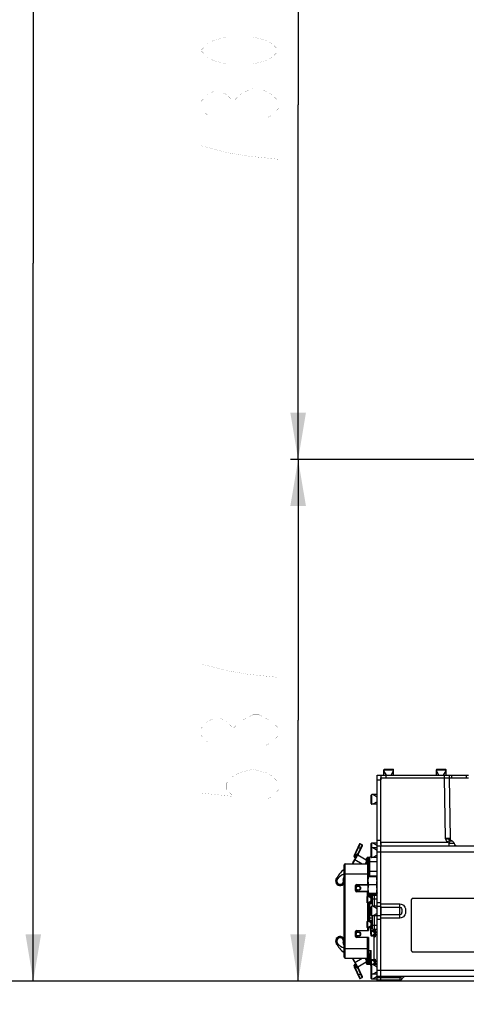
# Model space of a CAD drawing. Header units: millimetres. Extents: x 0 to 9512, y 0 to 6728.
# Tile 83 of 119: x 4183 to 4643, y 4024 to 5037. Entities that reach past the tile are written whole.
import ezdxf

# ---------------------------------------------------------------- set-up
doc = ezdxf.new("R2010")
doc.units = ezdxf.units.MM
doc.header["$LTSCALE"] = 523.16
doc.layers.get('0').update_dxf_attribs({"linetype": 'CONTINUOUS'})
for name, color, linetype in [('304103000046DXF_CONTINUOUS_LINE', 7, 'CONTINUOUS'), ('304105000031DXF_CONTINUOUS_LINE', 7, 'CONTINUOUS'), ('304105000042DXF_CONTINUOUS_LINE', 7, 'CONTINUOUS'), ('304105000066DXF_CONTINUOUS_LINE', 7, 'CONTINUOUS'), ('304105000209DXF_CONTINUOUS_LINE', 7, 'CONTINUOUS'), ('304105000241DXF_CONTINUOUS_LINE', 7, 'CONTINUOUS'), ('304105000338DXF_CONTINUOUS_LINE', 7, 'CONTINUOUS'), ('304106000002DXF_CONTINUOUS_LINE', 7, 'CONTINUOUS'), ('304106000067DXF_CONTINUOUS_LINE', 7, 'CONTINUOUS'), ('304110000234DXF_CONTINUOUS_LINE', 7, 'CONTINUOUS'), ('304112000090DXF_CONTINUOUS_LINE', 7, 'CONTINUOUS'), ('304204000093DXF_CONTINUOUS_LINE', 7, 'CONTINUOUS'), ('501023000017DXF_CONTINUOUS_LINE', 7, 'CONTINUOUS'), ('501023000027DXF_CONTINUOUS_LINE', 7, 'CONTINUOUS'), ('501023000069DXF_CONTINUOUS_LINE', 7, 'CONTINUOUS'), ('501023000072DXF_CONTINUOUS_LINE', 7, 'CONTINUOUS'), ('501023000093DXF_CONTINUOUS_LINE', 7, 'CONTINUOUS'), ('627001000012DXF_CONTINUOUS_LINE', 7, 'CONTINUOUS'), ('627001000038DXF_CONTINUOUS_LINE', 7, 'CONTINUOUS'), ('运动范围_DXF_DIMENSION', 7, 'CONTINUOUS')]:
    doc.layers.add(name, color=color, linetype=linetype)
doc.styles.get("Standard").update_dxf_attribs({"font": 'txt', "width": 0.7})
doc.dimstyles.new('DIMSTYLE_11', dxfattribs={"dimtxt": 80, "dimasz": 48, "dimexe": 1, "dimexo": 0, "dimgap": 2.5, "dimtad": 0, "dimtih": 1, "dimtoh": 1, "dimdec": 1, "dimdsep": 46, "dimtxsty": 'Standard', "dimblk": '_FILLED', "dimblk1": '_FILLED', "dimblk2": '_FILLED', "dimcen": 0.09, "dimclrt": 5, "dimazin": 2, "dimtp": 1.2, "dimtm": 1.2, "dimtfac": 1, "dimtdec": 1, "dimtofl": 0, "dimtmove": 0, "dimatfit": 3, "dimldrblk": '_FILLED', "dimfxl": 0, "dimtolj": 1, "dimarcsym": 0})
doc.dimstyles.new('DIMSTYLE_4', dxfattribs={"dimtxt": 80, "dimasz": 48, "dimexe": 1, "dimexo": 0, "dimgap": 2.5, "dimtad": 1, "dimdsep": 46, "dimtxsty": 'Standard', "dimblk": '_FILLED', "dimblk1": '_FILLED', "dimblk2": '_FILLED', "dimcen": 0.09, "dimclrt": 5, "dimazin": 2, "dimtp": 0.8, "dimtm": 0.8, "dimtfac": 1, "dimtofl": 0, "dimtmove": 0, "dimatfit": 3, "dimldrblk": '_FILLED', "dimfxl": 0, "dimtolj": 1, "dimarcsym": 0})
doc.dimstyles.new('DIMSTYLE_5', dxfattribs={"dimtxt": 80, "dimasz": 48, "dimexe": 1, "dimexo": 0, "dimgap": 2.5, "dimtad": 1, "dimdec": 1, "dimdsep": 46, "dimtxsty": 'Standard', "dimblk": '_FILLED', "dimblk1": '_FILLED', "dimblk2": '_FILLED', "dimcen": 0.09, "dimclrt": 5, "dimazin": 2, "dimtp": 1.2, "dimtm": 1.2, "dimtfac": 1, "dimtdec": 1, "dimtofl": 0, "dimtmove": 0, "dimatfit": 3, "dimldrblk": '_FILLED', "dimfxl": 0, "dimtolj": 1, "dimarcsym": 0})
doc.dimstyles.new('DIMSTYLE_8', dxfattribs={"dimtxt": 80, "dimasz": 48, "dimexe": 1, "dimexo": 0, "dimgap": 2.5, "dimtad": 0, "dimtih": 1, "dimtoh": 1, "dimdec": 1, "dimdsep": 46, "dimtxsty": 'Standard', "dimblk": '_FILLED', "dimblk1": '_FILLED', "dimblk2": '_FILLED', "dimcen": 0.09, "dimclrt": 5, "dimazin": 2, "dimtp": 0.5, "dimtm": 0.5, "dimtfac": 1, "dimtdec": 1, "dimtofl": 0, "dimtmove": 0, "dimatfit": 3, "dimldrblk": '_FILLED', "dimfxl": 0, "dimtolj": 1, "dimarcsym": 0})
doc.dimstyles.new('DIMSTYLE_9', dxfattribs={"dimtxt": 80, "dimasz": 48, "dimexe": 1, "dimexo": 0, "dimgap": 2.5, "dimtad": 0, "dimtih": 1, "dimtoh": 1, "dimdsep": 46, "dimtxsty": 'Standard', "dimblk": '_FILLED', "dimblk1": '_FILLED', "dimblk2": '_FILLED', "dimcen": 0.09, "dimclrt": 5, "dimazin": 2, "dimtp": 0.1, "dimtm": 0.1, "dimtfac": 1, "dimtofl": 0, "dimtmove": 0, "dimatfit": 3, "dimldrblk": '_FILLED', "dimfxl": 0, "dimtolj": 1, "dimarcsym": 0})

# ---------------------------------------------------------------- blocks, each defined once
blk = doc.blocks.new('_FILLED')
at = {"color": 0, "linetype": 'ByBlock'}
blk.add_solid([(0, 0), (-1, 0.167), (-1, -0.167)], dxfattribs=at)
blk = doc.blocks.new('*D4')
at = {"layer": '运动范围_DXF_DIMENSION', "color": 2, "linetype": 'Continuous', "transparency": 16777216}
for p, q in [((4949.5, 5314.6), (4461.9, 5314.6)), ((4469.9, 5314.6), (4469.9, 4949.6)), ((4469.9, 4584.6), (4469.9, 4949.6)), ((4890.8, 4584.6), (4461.9, 4584.6))]:
    blk.add_line(p, q, dxfattribs=at)
at = {"layer": '运动范围_DXF_DIMENSION', "color": 2, "linetype": 'Continuous', "transparency": 16777216, "xscale": 48, "yscale": 48, "zscale": 48}
for p, rotation in [((4469.9, 5314.6), 90), ((4469.9, 4584.6), 270)]:
    blk.add_blockref('_FILLED', p, dxfattribs=dict(at, rotation=rotation))
blk = doc.blocks.new('*D5')
at = {"layer": '运动范围_DXF_DIMENSION', "color": 2, "linetype": 'Continuous', "transparency": 16777216}
for p, q in [((4890.8, 4584.6), (4461.9, 4584.6)), ((4469.9, 4584.6), (4469.9, 4316.1)), ((4469.9, 4047.6), (4469.9, 4316.1)), ((4832.7, 4047.6), (4461.9, 4047.6))]:
    blk.add_line(p, q, dxfattribs=at)
at = {"layer": '运动范围_DXF_DIMENSION', "color": 2, "linetype": 'Continuous', "transparency": 16777216, "xscale": 48, "yscale": 48, "zscale": 48}
for p, rotation in [((4469.9, 4584.6), 90), ((4469.9, 4047.6), 270)]:
    blk.add_blockref('_FILLED', p, dxfattribs=dict(at, rotation=rotation))
blk = doc.blocks.new('*D8')
at = {"layer": '运动范围_DXF_DIMENSION', "color": 2, "linetype": 'Continuous', "transparency": 16777216}
for p, q in [((5174.9, 5526.1), (4189.4, 5526.1)), ((4197.4, 5526.1), (4197.4, 4786.8)), ((4197.4, 4047.6), (4197.4, 4786.8)), ((4832.7, 4047.6), (4189.4, 4047.6))]:
    blk.add_line(p, q, dxfattribs=at)
at = {"layer": '运动范围_DXF_DIMENSION', "color": 2, "linetype": 'Continuous', "transparency": 16777216, "xscale": 48, "yscale": 48, "zscale": 48}
for p, rotation in [((4197.4, 5526.1), 90), ((4197.4, 4047.6), 270)]:
    blk.add_blockref('_FILLED', p, dxfattribs=dict(at, rotation=rotation))
blk = doc.blocks.new('*D18')
at = {"layer": '运动范围_DXF_DIMENSION', "color": 2, "linetype": 'Continuous', "transparency": 16777216}
blk.add_line((3169.7, 4584.6), (3169.7, 2760.9), dxfattribs=at)
blk = doc.blocks.new('*D26')
at = {"layer": '运动范围_DXF_DIMENSION', "color": 2, "linetype": 'Continuous', "transparency": 16777216}
blk.add_line((3355.8, 3788.4), (2986.9, 3788.4), dxfattribs=at)
blk = doc.blocks.new('*D27')
at = {"layer": '运动范围_DXF_DIMENSION', "color": 2, "linetype": 'Continuous', "transparency": 16777216}
blk.add_line((4832.7, 4047.6), (2986.9, 4047.6), dxfattribs=at)

msp = doc.modelspace()

# ---------------------------------------------------------------- linework, layer by layer
at = {"color": 2, "linetype": 'Continuous'}
for centre, radius, start, end in [((5022.138, 4584.615), 1852.433, 310, 200), ((4336.162, 4334.941), 1122.433, 36.137256, 209.137256)]:
    msp.add_arc(centre, radius, start, end, dxfattribs=at)
at = {"layer": '304103000046DXF_CONTINUOUS_LINE', "color": 7, "linetype": 'Continuous'}
for p, q in [((4555.138, 4188.091), (4555.138, 4256.615)), ((4555.138, 4256.615), (4625.138, 4256.615)), ((4625.138, 4256.615), (4626.221, 4194.563)), ((4630.379, 4189.257), (4630.326, 4189.402)), ((4630.357, 4189.312), (4630.332, 4189.385)), ((4630.43, 4189.115), (4630.423, 4189.131)), ((4555.138, 4048.615), (4555.138, 4186.615)), ((4555.138, 4186.615), (4696.672, 4186.615)), ((4555.138, 4052.615), (4663.138, 4052.615)), ((4574.638, 4048.615), (4555.138, 4048.615))]:
    msp.add_line(p, q, dxfattribs=at)
at = {"layer": '304103000046DXF_CONTINUOUS_LINE', "color": 9, "linetype": 'Continuous'}
for p, q in [((4620.138, 4256.615), (4621.221, 4194.563)), ((4555.138, 4190.545), (4623.318, 4190.545)), ((4625.138, 4186.615), (4625.138, 4189.702)), ((4555.138, 4180.72), (4702.411, 4180.719)), ((4555.138, 4127.036), (4574.638, 4127.036)), ((4574.638, 4112.305), (4574.638, 4127.036)), ((4555.138, 4123.711), (4574.638, 4123.711)), ((4574.638, 4115.675), (4555.138, 4115.675)), ((4574.638, 4112.305), (4555.138, 4112.305)), ((4555.138, 4058.72), (4663.138, 4058.719)), ((4574.638, 4050.797), (4555.138, 4050.797)), ((4574.638, 4052.615), (4574.638, 4048.615))]:
    msp.add_line(p, q, dxfattribs=at)
at = {"layer": '304103000046DXF_CONTINUOUS_LINE', "color": 7, "linetype": 'Continuous'}
msp.add_lwpolyline([(4576.848, 4049.949), (4577.044, 4050.288), (4577.543, 4050.948), (4578.126, 4051.504), (4578.759, 4051.94), (4579.405, 4052.256)], dxfattribs=at)
for centre, radius, start, end in [((4629.22, 4194.615), 3, 181, 247.356775), ((4626.525, 4188.155), 4, 17.912075, 67.357287), ((4634.138, 4190.615), 4, 197.912025, 270), ((4574.638, 4051.115), 2.5, 270, 332.187581)]:
    msp.add_arc(centre, radius, start, end, dxfattribs=at)
at = {"layer": '304103000046DXF_CONTINUOUS_LINE', "color": 9, "linetype": 'Continuous'}
for points, knots in [([(4621.221, 4194.563), (4621.859, 4194.556), (4622.997, 4194.581), (4624.68, 4194.451), (4625.426, 4194.698), (4626.226, 4194.436), (4626.221, 4194.563)], [0, 0, 0, 0, 0.38272708, 0.70715012, 0.92387836, 1, 1, 1, 1]), ([(4621.222, 4194.563), (4621.702, 4194.454), (4623.409, 4194.069), (4625.13, 4193.528), (4626.191, 4192.841)], [0, 0, 0, 0, 0.28046995, 1, 1, 1, 1]), ([(4626.191, 4192.841), (4626.035, 4192.722), (4625.069, 4191.967), (4624.117, 4191.195), (4623.318, 4190.545)], [0, 0, 0, 0, 0.16041746, 1, 1, 1, 1]), ([(4627.244, 4192.118), (4626.894, 4191.989), (4626.204, 4191.069), (4625.539, 4190.274), (4625.138, 4189.702)], [0, 0, 0, 0, 0.34827023, 1, 1, 1, 1]), ([(4625.138, 4189.702), (4625.796, 4189.65), (4626.961, 4189.601), (4628.762, 4189.37), (4629.434, 4189.585), (4630.386, 4189.264), (4630.332, 4189.385)], [0, 0, 0, 0, 0.38093752, 0.70583215, 0.92354787, 1, 1, 1, 1]), ([(4627.244, 4192.118), (4627.368, 4192.045), (4627.501, 4191.969), (4628.202, 4191.789), (4628.067, 4191.846)], [0, 0, 0, 0, 0.49571983, 1, 1, 1, 1]), ([(4574.638, 4127.036), (4576.32, 4127.034), (4579.767, 4124.943), (4580.881, 4119.671), (4579.767, 4114.4), (4576.32, 4112.305), (4574.638, 4112.305)], [0, 0, 0, 0, 0.24740531, 0.49998494, 0.7525519, 1, 1, 1, 1]), ([(4574.638, 4123.711), (4575.401, 4123.71), (4576.456, 4122.241), (4576.607, 4120.34), (4576.57, 4118.497), (4576.3, 4116.718), (4575.236, 4115.675), (4574.638, 4115.675)], [0, 0, 0, 0, 0.24002827, 0.43008463, 0.62225482, 0.81177731, 1, 1, 1, 1]), ([(4576.849, 4049.949), (4576.931, 4050.09), (4575.914, 4050.747), (4575.292, 4050.797), (4574.638, 4050.797)], [0, 0, 0, 0, 0.19876318, 1, 1, 1, 1])]:
    msp.add_open_spline(points, degree=3, knots=knots, dxfattribs=at)
for points in [[(4621.221, 4194.563), (4621.758, 4193.151), (4622.364, 4191.717), (4623.318, 4190.545)], [(4623.318, 4190.545), (4623.888, 4190.196), (4624.503, 4189.913), (4625.138, 4189.702)], [(4626.191, 4192.841), (4626.546, 4192.612), (4626.863, 4192.314), (4627.252, 4192.15)]]:
    msp.add_open_spline(points, degree=3, dxfattribs=at)
at = {"layer": '304105000031DXF_CONTINUOUS_LINE', "color": 7, "linetype": 'Continuous'}
for p, q in [((4546.538, 4135.293), (4545.038, 4135.293)), ((4545.038, 4127.393), (4545.038, 4135.293)), ((4546.538, 4127.393), (4545.038, 4127.393)), ((4546.538, 4109.837), (4545.038, 4109.837)), ((4545.038, 4101.937), (4545.038, 4109.837)), ((4546.538, 4101.937), (4545.038, 4101.937))]:
    msp.add_line(p, q, dxfattribs=at)
at = {"layer": '304105000042DXF_CONTINUOUS_LINE', "color": 7, "linetype": 'Continuous'}
for p, q in [((4546.538, 4136.115), (4548.538, 4136.115)), ((4546.538, 4124.615), (4546.538, 4136.115)), ((4548.538, 4124.615), (4548.538, 4136.115)), ((4546.538, 4101.115), (4546.538, 4114.615)), ((4548.538, 4101.115), (4548.538, 4114.615)), ((4546.538, 4101.115), (4548.538, 4101.115))]:
    msp.add_line(p, q, dxfattribs=at)
at = {"layer": '304105000042DXF_CONTINUOUS_LINE', "color": 9, "linetype": 'Continuous'}
for p, q in [((4546.538, 4132.115), (4548.538, 4132.115)), ((4546.538, 4105.115), (4548.538, 4105.115))]:
    msp.add_line(p, q, dxfattribs=at)
at = {"layer": '304105000066DXF_CONTINUOUS_LINE', "color": 7, "linetype": 'Continuous'}
msp.add_line((4549.638, 4098.115), (4549.638, 4101.115), dxfattribs=at)
at = {"layer": '304105000209DXF_CONTINUOUS_LINE', "color": 7, "linetype": 'Continuous'}
for p, q in [((4548.138, 4100.115), (4549.138, 4100.115)), ((4548.138, 4100.115), (4548.138, 4093.115)), ((4549.138, 4100.115), (4549.138, 4093.115)), ((4548.138, 4093.115), (4549.138, 4093.115)), ((4548.138, 4070.115), (4549.138, 4070.115)), ((4548.138, 4070.115), (4548.138, 4064.615)), ((4549.138, 4070.115), (4549.138, 4064.615))]:
    msp.add_line(p, q, dxfattribs=at)
at = {"layer": '304105000241DXF_CONTINUOUS_LINE', "color": 7, "linetype": 'Continuous'}
for p, q in [((4555.138, 4259.615), (4645.138, 4259.615)), ((4625.138, 4259.615), (4625.138, 4256.615)), ((4560.138, 4256.615), (4645.138, 4256.615))]:
    msp.add_line(p, q, dxfattribs=at)
at = {"layer": '304105000241DXF_CONTINUOUS_LINE', "color": 9, "linetype": 'Continuous'}
for p, q in [((4560.138, 4259.615), (4560.138, 4256.615)), ((4620.138, 4259.615), (4620.138, 4256.615)), ((4627.638, 4259.615), (4627.638, 4256.615)), ((4642.638, 4259.615), (4642.638, 4256.615))]:
    msp.add_line(p, q, dxfattribs=at)
at = {"layer": '304105000338DXF_CONTINUOUS_LINE', "color": 7, "linetype": 'Continuous'}
for p, q in [((4551.138, 4048.616), (4551.138, 4259.615)), ((4551.138, 4259.615), (4555.138, 4259.615)), ((4555.138, 4259.615), (4555.138, 4257.115)), ((4555.138, 4255.909), (4555.138, 4254.615)), ((4555.138, 4189.615), (4555.138, 4186.615)), ((4551.138, 4186.615), (4555.138, 4186.615)), ((4555.138, 4124.244), (4555.138, 4114.987)), ((4551.138, 4052.615), (4555.138, 4052.615)), ((4555.138, 4048.615), (4551.138, 4048.615)), ((4555.138, 4048.617), (4555.138, 4052.401))]:
    msp.add_line(p, q, dxfattribs=at)
at = {"layer": '304105000338DXF_CONTINUOUS_LINE', "color": 9, "linetype": 'Continuous'}
for p, q in [((4551.138, 4254.615), (4555.138, 4254.615)), ((4551.138, 4192.615), (4555.138, 4192.615)), ((4551.138, 4180.615), (4555.138, 4180.615)), ((4555.138, 4128.101), (4551.138, 4128.101)), ((4555.138, 4124.244), (4551.138, 4124.244)), ((4551.138, 4114.987), (4555.138, 4114.987)), ((4551.138, 4111.13), (4555.138, 4111.13)), ((4551.138, 4058.615), (4555.138, 4058.615)), ((4555.138, 4050.797), (4551.138, 4050.797))]:
    msp.add_line(p, q, dxfattribs=at)
at = {"layer": '304106000002DXF_CONTINUOUS_LINE', "color": 7, "linetype": 'Continuous'}
for p, q in [((4517.138, 4072.115), (4517.138, 4167.115)), ((4518.138, 4168.115), (4540.597, 4168.115)), ((4542.138, 4167.115), (4542.138, 4155.115)), ((4530.138, 4146.765), (4541.938, 4146.765)), ((4529.138, 4140.765), (4529.138, 4145.765)), ((4541.938, 4139.765), (4530.138, 4139.765)), ((4542.138, 4138.115), (4542.138, 4134.843)), ((4542.138, 4127.843), (4542.138, 4109.387)), ((4529.138, 4093.465), (4529.138, 4098.465)), ((4530.138, 4099.465), (4541.938, 4099.465)), ((4542.138, 4102.387), (4542.138, 4099.665)), ((4541.938, 4092.465), (4530.138, 4092.465)), ((4542.138, 4092.265), (4542.138, 4072.115)), ((4518.138, 4071.115), (4540.597, 4071.115)), ((4543.638, 4073.115), (4543.638, 4072.115))]:
    msp.add_line(p, q, dxfattribs=at)
at = {"layer": '304106000002DXF_CONTINUOUS_LINE', "color": 9, "linetype": 'Continuous'}
for p, q in [((4518.138, 4071.115), (4518.138, 4168.115)), ((4541.138, 4167.615), (4541.138, 4146.765)), ((4542.638, 4167.615), (4542.638, 4166.115)), ((4517.138, 4158.115), (4542.138, 4158.115)), ((4530.138, 4146.965), (4541.938, 4146.965)), ((4530.138, 4146.965), (4530.138, 4146.765)), ((4528.938, 4145.765), (4529.138, 4145.765)), ((4528.938, 4140.765), (4528.938, 4145.765)), ((4528.938, 4140.765), (4529.138, 4140.765)), ((4530.138, 4139.565), (4530.138, 4139.765)), ((4541.938, 4139.565), (4530.138, 4139.565)), ((4541.138, 4134.704), (4541.138, 4139.765)), ((4541.138, 4127.983), (4541.138, 4109.248)), ((4528.938, 4098.465), (4529.138, 4098.465)), ((4528.938, 4093.465), (4528.938, 4098.465)), ((4530.138, 4099.665), (4542.138, 4099.665)), ((4530.138, 4099.665), (4530.138, 4099.465)), ((4541.138, 4102.527), (4541.138, 4099.465)), ((4528.938, 4093.465), (4529.138, 4093.465)), ((4530.138, 4092.265), (4530.138, 4092.465)), ((4542.138, 4092.265), (4530.138, 4092.265)), ((4541.138, 4071.615), (4541.138, 4092.465)), ((4517.138, 4081.115), (4542.138, 4081.115)), ((4542.638, 4073.115), (4542.638, 4071.615))]:
    msp.add_line(p, q, dxfattribs=at)
at = {"layer": '304106000002DXF_CONTINUOUS_LINE', "color": 7, "linetype": 'Continuous'}
for centre, radius, start, end in [((4518.138, 4167.115), 1, 90, 180), ((4541.138, 4167.115), 1, 0, 30.331727), ((4542.638, 4167.115), 1, 0, 30.331727), ((4530.138, 4145.765), 1, 90, 180), ((4530.138, 4140.765), 1, 180, 270), ((4530.138, 4098.465), 1, 90, 180), ((4541.938, 4099.665), 0.2, 270, 360), ((4530.138, 4093.465), 1, 180, 270), ((4541.938, 4092.265), 0.2, 0, 90), ((4518.138, 4072.115), 1, 180, 270), ((4541.138, 4072.115), 1, 329.668273, 360), ((4542.638, 4072.115), 1, 329.668273, 360)]:
    msp.add_arc(centre, radius, start, end, dxfattribs=at)
at = {"layer": '304106000002DXF_CONTINUOUS_LINE', "color": 9, "linetype": 'Continuous'}
for centre, start, end in [((4530.138, 4145.765), 90, 180), ((4530.138, 4140.765), 180, 270), ((4530.138, 4098.465), 90, 180), ((4530.138, 4093.465), 180, 270)]:
    msp.add_arc(centre, 1.2, start, end, dxfattribs=at)
at = {"layer": '304106000067DXF_CONTINUOUS_LINE', "color": 7, "linetype": 'Continuous'}
for p, q in [((4548.538, 4136.115), (4551.138, 4136.115)), ((4548.538, 4124.615), (4548.538, 4136.115)), ((4548.538, 4101.115), (4548.538, 4114.615)), ((4548.538, 4101.115), (4551.138, 4101.115))]:
    msp.add_line(p, q, dxfattribs=at)
at = {"layer": '304106000067DXF_CONTINUOUS_LINE', "color": 9, "linetype": 'Continuous'}
for p, q in [((4548.538, 4132.115), (4551.138, 4132.115)), ((4548.538, 4105.115), (4551.138, 4105.115))]:
    msp.add_line(p, q, dxfattribs=at)
at = {"layer": '304110000234DXF_CONTINUOUS_LINE', "color": 7, "linetype": 'Continuous'}
for p, q in [((4540.028, 4171.715), (4540.334, 4171.715)), ((4540.334, 4170.515), (4540.028, 4170.515)), ((4540.314, 4173.515), (4540.334, 4173.515)), ((4540.334, 4168.715), (4540.314, 4168.715)), ((4542.538, 4174.615), (4541.609, 4174.615)), ((4542.538, 4167.615), (4541.609, 4167.615)), ((4544.638, 4175.43), (4544.638, 4175.515)), ((4542.138, 4166.115), (4543.638, 4166.115)), ((4548.138, 4155.115), (4548.138, 4155.8)), ((4548.138, 4070.115), (4548.138, 4093.115)), ((4544.638, 4063.715), (4544.638, 4075.651)), ((4540.028, 4068.715), (4540.334, 4068.715)), ((4540.334, 4067.515), (4540.028, 4067.515)), ((4540.314, 4070.515), (4540.334, 4070.515)), ((4540.334, 4065.715), (4540.314, 4065.715)), ((4542.538, 4071.615), (4541.609, 4071.615)), ((4542.138, 4073.115), (4544.138, 4073.115)), ((4544.638, 4071.615), (4543.838, 4071.615)), ((4543.838, 4064.616), (4543.838, 4071.615)), ((4542.538, 4064.615), (4541.609, 4064.615)), ((4544.638, 4064.615), (4543.838, 4064.615))]:
    msp.add_line(p, q, dxfattribs=at)
at = {"layer": '304110000234DXF_CONTINUOUS_LINE', "color": 9, "linetype": 'Continuous'}
for p, q in [((4540.363, 4173.392), (4540.363, 4173.687)), ((4540.363, 4168.838), (4540.363, 4173.392)), ((4540.363, 4168.544), (4540.363, 4168.838)), ((4541.609, 4167.615), (4541.609, 4174.615)), ((4542.538, 4167.615), (4542.538, 4174.615)), ((4543.638, 4160.115), (4542.138, 4160.115)), ((4542.138, 4079.115), (4545.138, 4079.115)), ((4544.138, 4073.115), (4544.138, 4075.918)), ((4545.138, 4069.065), (4545.138, 4079.115)), ((4540.363, 4070.392), (4540.363, 4070.687)), ((4540.363, 4065.838), (4540.363, 4070.392)), ((4540.363, 4065.544), (4540.363, 4065.838)), ((4541.609, 4064.615), (4541.609, 4071.615)), ((4542.538, 4064.615), (4542.538, 4071.615)), ((4544.638, 4067.215), (4545.138, 4067.215)), ((4545.138, 4064.015), (4545.138, 4064.165))]:
    msp.add_line(p, q, dxfattribs=at)
at = {"layer": '304110000234DXF_CONTINUOUS_LINE', "color": 7, "linetype": 'Continuous'}
for centre, radius in [((4531.638, 4143.265), 2.5), ((4531.638, 4143.265), 2), ((4531.638, 4095.965), 2.5), ((4531.638, 4095.965), 2)]:
    msp.add_circle(centre, radius, dxfattribs=at)
for centre, radius, start, end in [((4548.988, 4171.115), 8.98, 164.49864, 176.168911), ((4548.988, 4171.115), 8.98, 183.831089, 195.50136), ((4548.988, 4171.115), 9, 163.39845, 164.53399), ((4548.988, 4171.115), 8.674, 176.033601, 183.966399), ((4548.988, 4171.115), 9, 195.46601, 196.60155), ((4541.609, 4173.315), 1.3, 138.414587, 163.39845), ((4541.609, 4168.915), 1.3, 196.60155, 220.962487), ((4545.138, 4175.515), 0.5, 90, 180), ((4548.988, 4068.115), 8.98, 164.49864, 176.168911), ((4548.988, 4068.115), 8.98, 183.831089, 195.50136), ((4548.988, 4068.115), 9, 163.39845, 164.53399), ((4548.988, 4068.115), 8.674, 176.033601, 183.966399), ((4548.988, 4068.115), 9, 195.46601, 196.60155), ((4541.609, 4070.315), 1.3, 138.414587, 163.39845), ((4541.609, 4065.915), 1.3, 196.60155, 220.962487), ((4544.138, 4072.615), 0.5, 0, 90), ((4545.138, 4063.715), 0.5, 180, 270)]:
    msp.add_arc(centre, radius, start, end, dxfattribs=at)
at = {"layer": '304110000234DXF_CONTINUOUS_LINE', "color": 9, "linetype": 'Continuous'}
for points, knots in [([(4544.138, 4075.918), (4544.138, 4076.455), (4544.478, 4077.554), (4544.909, 4078.578), (4545.138, 4079.115)], [0, 0, 0, 0, 0.47931155, 1, 1, 1, 1]), ([(4544.638, 4075.651), (4544.638, 4075.687), (4544.547, 4075.883), (4544.301, 4075.918), (4544.138, 4075.918)], [0, 0, 0, 0, 0.18165059, 1, 1, 1, 1]), ([(4544.638, 4075.651), (4544.638, 4076.228), (4544.802, 4077.392), (4545.024, 4078.536), (4545.138, 4079.115)], [0, 0, 0, 0, 0.49431053, 1, 1, 1, 1])]:
    msp.add_open_spline(points, degree=3, knots=knots, dxfattribs=at)
at = {"layer": '304112000090DXF_CONTINUOUS_LINE', "color": 7, "linetype": 'Continuous'}
for p, q in [((4586.138, 4130.615), (4586.138, 4079.615)), ((4659.138, 4132.615), (4588.138, 4132.615)), ((4588.138, 4077.615), (4659.138, 4077.615))]:
    msp.add_line(p, q, dxfattribs=at)
for centre, start, end in [((4588.138, 4130.615), 90, 180), ((4588.138, 4079.615), 180, 270)]:
    msp.add_arc(centre, 2, start, end, dxfattribs=at)
at = {"layer": '304204000093DXF_CONTINUOUS_LINE', "color": 7, "linetype": 'Continuous'}
for p, q in [((4532.916, 4188.694), (4527.404, 4176.874)), ((4531.738, 4177.886), (4536.088, 4187.215)), ((4535.846, 4187.879), (4533.581, 4188.936)), ((4526.103, 4169.198), (4530.567, 4176.931)), ((4540.055, 4172.031), (4531.25, 4177.114)), ((4528.014, 4174.941), (4529.067, 4174.333)), ((4540.149, 4169.528), (4539.334, 4168.115)), ((4526.103, 4070.032), (4530.567, 4062.3)), ((4531.25, 4062.117), (4540.055, 4067.2)), ((4539.334, 4071.115), (4540.149, 4069.703)), ((4527.404, 4062.356), (4532.916, 4050.537)), ((4529.067, 4064.898), (4528.014, 4064.289)), ((4536.088, 4052.016), (4531.738, 4061.344)), ((4533.581, 4050.295), (4535.846, 4051.351))]:
    msp.add_line(p, q, dxfattribs=at)
at = {"layer": '304204000093DXF_CONTINUOUS_LINE', "color": 9, "linetype": 'Continuous'}
for p, q in [((4533.581, 4188.936), (4527.858, 4176.663)), ((4531.309, 4178.149), (4535.846, 4187.879)), ((4526.536, 4168.948), (4531.388, 4177.352)), ((4527.858, 4176.663), (4527.404, 4176.874)), ((4529.701, 4177.431), (4528.201, 4174.833)), ((4529.701, 4177.431), (4530.567, 4176.931)), ((4531.289, 4178.116), (4531.309, 4178.149)), ((4531.309, 4178.149), (4531.762, 4177.938)), ((4531.437, 4185.522), (4534.609, 4184.043)), ((4526.103, 4169.198), (4526.536, 4168.948)), ((4528.264, 4175.374), (4528.014, 4174.941)), ((4528.067, 4172.601), (4535.836, 4168.115)), ((4528.264, 4175.374), (4529.317, 4174.766)), ((4540.042, 4170.342), (4538.757, 4168.115)), ((4540.324, 4170.829), (4540.142, 4170.515)), ((4526.536, 4070.282), (4526.103, 4070.032)), ((4531.388, 4061.879), (4526.536, 4070.282)), ((4528.067, 4066.63), (4535.836, 4071.115)), ((4538.757, 4071.115), (4540.042, 4068.888)), ((4540.142, 4068.715), (4540.324, 4068.401)), ((4527.858, 4062.568), (4527.404, 4062.356)), ((4527.858, 4062.568), (4533.581, 4050.295)), ((4528.264, 4063.856), (4528.014, 4064.289)), ((4529.701, 4061.8), (4528.201, 4064.398)), ((4529.317, 4064.465), (4528.264, 4063.856)), ((4529.701, 4061.8), (4530.567, 4062.3)), ((4531.309, 4061.082), (4531.289, 4061.115)), ((4531.309, 4061.082), (4531.762, 4061.293)), ((4535.846, 4051.351), (4531.309, 4061.082)), ((4531.437, 4053.709), (4534.609, 4055.188))]:
    msp.add_line(p, q, dxfattribs=at)
at = {"layer": '304204000093DXF_CONTINUOUS_LINE', "color": 7, "linetype": 'Continuous'}
for centre, radius, start, end in [((4533.369, 4188.483), 0.5, 65, 155), ((4535.635, 4187.426), 0.5, 335, 65), ((4528.764, 4176.24), 1.5, 155, 240), ((4531, 4176.681), 0.5, 60, 150), ((4532.645, 4177.464), 1, 155, 240), ((4520.906, 4172.198), 6, 317.469063, 330), ((4531.837, 4142.123), 25, 126.105388, 155.543562), ((4522.649, 4142.603), 16, 110.250937, 139.917623), ((4513.085, 4150.651), 4.75, 131.042206, 328.692604), ((4513.085, 4150.651), 4.4, 155.543562, 338.215192), ((4513.085, 4150.651), 3.5, 139.917623, 21.46945), ((4518.204, 4152.664), 2, 122.730207, 201.46945), ((4513.085, 4088.579), 4.75, 30.993913, 228.957794), ((4513.085, 4088.579), 4.4, 21.784808, 204.456438), ((4531.837, 4097.108), 25, 204.456438, 233.894612), ((4513.085, 4088.579), 3.5, 338.53055, 220.082377), ((4522.649, 4096.628), 16, 220.082377, 249.796144), ((4518.204, 4086.566), 2, 158.53055, 237.269793), ((4520.906, 4067.032), 6, 30, 42.75414), ((4528.764, 4062.99), 1.5, 120, 205), ((4531, 4062.55), 0.5, 210, 300), ((4532.645, 4061.767), 1, 120, 205), ((4533.369, 4050.748), 0.5, 205, 295), ((4535.635, 4051.804), 0.5, 295, 25)]:
    msp.add_arc(centre, radius, start, end, dxfattribs=at)
at = {"layer": '304204000093DXF_CONTINUOUS_LINE', "color": 9, "linetype": 'Continuous'}
for centre, radius, start, end in [((4528.764, 4176.24), 1, 155, 240), ((4531, 4176.681), 1.5, 78.121832, 150), ((4532.72, 4178.052), 1.505, 207.723828, 212.735931), ((4520.906, 4172.198), 6.5, 320.995072, 330), ((4520.906, 4067.032), 6.5, 30, 39.004575), ((4528.764, 4062.99), 1, 120, 205), ((4531, 4062.55), 1.5, 210, 281.878168), ((4532.721, 4061.178), 1.507, 147.459128, 152.273847), ((4532.853, 4061.093), 1.663, 142.42735, 147.445323)]:
    msp.add_arc(centre, radius, start, end, dxfattribs=at)
for points, knots in [([(4531.388, 4177.352), (4531.3, 4177.453), (4531.113, 4177.693), (4531.214, 4177.994), (4531.289, 4178.116)], [0, 0, 0, 0, 0.48276408, 1, 1, 1, 1]), ([(4531.289, 4178.116), (4531.391, 4178.068), (4531.535, 4177.987), (4531.698, 4177.927), (4531.737, 4177.889)], [0, 0, 0, 0, 0.67348436, 1, 1, 1, 1]), ([(4531.631, 4177.265), (4531.644, 4177.253), (4531.666, 4177.227), (4531.681, 4177.196), (4531.686, 4177.18)], [0, 0, 0, 0, 0.51311879, 1, 1, 1, 1]), ([(4531.737, 4177.889), (4531.737, 4177.888), (4531.738, 4177.888), (4531.738, 4177.887), (4531.738, 4177.886)], [0, 0, 0, 0, 0.65650394, 1, 1, 1, 1]), ([(4531.289, 4061.115), (4531.214, 4061.237), (4531.113, 4061.537), (4531.3, 4061.778), (4531.388, 4061.879)], [0, 0, 0, 0, 0.51629356, 1, 1, 1, 1]), ([(4531.289, 4061.115), (4531.391, 4061.163), (4531.535, 4061.244), (4531.698, 4061.303), (4531.737, 4061.342)], [0, 0, 0, 0, 0.67348253, 1, 1, 1, 1]), ([(4531.631, 4061.965), (4531.644, 4061.977), (4531.666, 4062.003), (4531.681, 4062.035), (4531.686, 4062.051)], [0, 0, 0, 0, 0.51312285, 1, 1, 1, 1]), ([(4531.737, 4061.342), (4531.737, 4061.342), (4531.738, 4061.343), (4531.738, 4061.344), (4531.738, 4061.344)], [0, 0, 0, 0, 0.65650126, 1, 1, 1, 1])]:
    msp.add_open_spline(points, degree=3, knots=knots, dxfattribs=at)
for points in [[(4531.388, 4177.352), (4531.473, 4177.347), (4531.567, 4177.323), (4531.631, 4177.265)], [(4531.603, 4177.04), (4531.549, 4177.103), (4531.498, 4177.169), (4531.454, 4177.238)], [(4532.145, 4176.598), (4531.943, 4176.714), (4531.755, 4176.864), (4531.603, 4177.04)], [(4531.388, 4061.879), (4531.473, 4061.884), (4531.567, 4061.907), (4531.631, 4061.965)], [(4531.535, 4062.107), (4531.698, 4062.32), (4531.912, 4062.499), (4532.145, 4062.633)]]:
    msp.add_open_spline(points, degree=3, dxfattribs=at)
at = {"layer": '501023000017DXF_CONTINUOUS_LINE', "color": 7, "linetype": 'Continuous'}
msp.add_line((4544.638, 4095.755), (4544.638, 4102.387), dxfattribs=at)
at = {"layer": '501023000017DXF_CONTINUOUS_LINE', "color": 9, "linetype": 'Continuous'}
msp.add_line((4545.138, 4099.065), (4545.138, 4101.937), dxfattribs=at)
at = {"layer": '501023000017DXF_CONTINUOUS_LINE', "color": 7, "linetype": 'Continuous'}
msp.add_arc((4545.138, 4095.755), 0.5, 180, 270, dxfattribs=at)
at = {"layer": '501023000027DXF_CONTINUOUS_LINE', "color": 7, "linetype": 'Continuous'}
for p, q in [((4558.138, 4259.615), (4558.138, 4265.015)), ((4558.738, 4265.615), (4567.538, 4265.615)), ((4568.138, 4259.615), (4568.138, 4265.015)), ((4612.138, 4259.615), (4612.138, 4265.015)), ((4612.738, 4265.615), (4621.538, 4265.615)), ((4622.138, 4259.615), (4622.138, 4265.015)), ((4545.138, 4230.215), (4545.138, 4239.015)), ((4551.138, 4239.615), (4545.738, 4239.615)), ((4551.138, 4229.615), (4545.738, 4229.615)), ((4545.138, 4184.015), (4545.138, 4189.015)), ((4551.138, 4189.615), (4545.738, 4189.615)), ((4545.138, 4175.215), (4545.138, 4184.015)), ((4551.138, 4184.615), (4545.738, 4184.615)), ((4551.138, 4174.615), (4545.738, 4174.615)), ((4545.138, 4115.215), (4545.138, 4124.015)), ((4551.138, 4124.615), (4545.738, 4124.615)), ((4551.138, 4114.615), (4545.738, 4114.615)), ((4545.138, 4055.215), (4545.138, 4064.015)), ((4545.138, 4050.215), (4545.138, 4055.215)), ((4551.138, 4064.615), (4545.738, 4064.615)), ((4551.138, 4054.615), (4545.738, 4054.615)), ((4551.138, 4049.615), (4545.738, 4049.615))]:
    msp.add_line(p, q, dxfattribs=at)
at = {"layer": '501023000027DXF_CONTINUOUS_LINE', "color": 9, "linetype": 'Continuous'}
for p, q in [((4558.138, 4265.015), (4568.138, 4265.015)), ((4612.138, 4265.015), (4622.138, 4265.015)), ((4545.738, 4229.615), (4545.738, 4239.615)), ((4545.738, 4184.615), (4545.738, 4189.615)), ((4545.738, 4174.615), (4545.738, 4184.615)), ((4545.738, 4114.615), (4545.738, 4124.615)), ((4545.738, 4054.615), (4545.738, 4064.615)), ((4545.738, 4049.615), (4545.738, 4054.615))]:
    msp.add_line(p, q, dxfattribs=at)
at = {"layer": '501023000027DXF_CONTINUOUS_LINE', "color": 2, "linetype": 'Continuous'}
for p, q in [((4560.738, 4259.615), (4558.138, 4264.119)), ((4565.538, 4259.615), (4568.138, 4264.119)), ((4614.738, 4259.615), (4612.138, 4264.119)), ((4619.538, 4259.615), (4622.138, 4264.119)), ((4551.138, 4237.015), (4546.634, 4239.615)), ((4551.138, 4232.215), (4546.634, 4229.615)), ((4551.138, 4187.015), (4546.634, 4189.615)), ((4551.138, 4182.015), (4546.634, 4184.615)), ((4551.138, 4177.215), (4546.634, 4174.615)), ((4551.138, 4122.015), (4546.634, 4124.615)), ((4551.138, 4117.215), (4546.634, 4114.615)), ((4551.138, 4062.015), (4546.634, 4064.615)), ((4551.138, 4057.215), (4546.634, 4054.615)), ((4551.138, 4052.215), (4546.634, 4049.615))]:
    msp.add_line(p, q, dxfattribs=at)
at = {"layer": '501023000027DXF_CONTINUOUS_LINE', "color": 7, "linetype": 'Continuous'}
for centre, start, end in [((4558.738, 4265.015), 90, 180), ((4567.538, 4265.015), 0, 90), ((4612.738, 4265.015), 90, 180), ((4621.538, 4265.015), 0, 90), ((4545.738, 4239.015), 90, 180), ((4545.738, 4230.215), 180, 270), ((4545.738, 4189.015), 90, 180), ((4545.738, 4184.015), 90, 180), ((4545.738, 4175.215), 180, 270), ((4545.738, 4124.015), 90, 180), ((4545.738, 4115.215), 180, 270), ((4545.738, 4064.015), 90, 180), ((4545.738, 4055.215), 180, 270), ((4545.738, 4050.215), 180, 270)]:
    msp.add_arc(centre, 0.6, start, end, dxfattribs=at)
at = {"layer": '501023000069DXF_CONTINUOUS_LINE', "color": 7, "linetype": 'Continuous'}
for p, q in [((4540.638, 4168.015), (4540.638, 4174.215)), ((4543.638, 4174.615), (4541.038, 4174.615)), ((4543.638, 4167.615), (4541.609, 4167.615)), ((4540.638, 4065.015), (4540.638, 4071.215)), ((4544.638, 4071.615), (4541.609, 4071.615)), ((4544.638, 4064.615), (4541.038, 4064.615))]:
    msp.add_line(p, q, dxfattribs=at)
at = {"layer": '501023000069DXF_CONTINUOUS_LINE', "color": 9, "linetype": 'Continuous'}
for p, q in [((4541.038, 4167.615), (4541.038, 4174.615)), ((4541.038, 4064.615), (4541.038, 4071.615))]:
    msp.add_line(p, q, dxfattribs=at)
at = {"layer": '501023000069DXF_CONTINUOUS_LINE', "color": 2, "linetype": 'Continuous'}
for p, q in [((4541.257, 4174.567), (4541.174, 4174.615)), ((4541.257, 4064.664), (4541.174, 4064.615))]:
    msp.add_line(p, q, dxfattribs=at)
at = {"layer": '501023000069DXF_CONTINUOUS_LINE', "color": 7, "linetype": 'Continuous'}
for centre, start, end in [((4541.038, 4174.215), 90, 180), ((4541.038, 4065.015), 180, 270)]:
    msp.add_arc(centre, 0.4, start, end, dxfattribs=at)
at = {"layer": '501023000072DXF_CONTINUOUS_LINE', "color": 7, "linetype": 'Continuous'}
for p, q in [((4545.138, 4094.165), (4545.138, 4099.065)), ((4548.138, 4099.365), (4545.438, 4099.365)), ((4549.138, 4098.115), (4551.138, 4098.115)), ((4548.138, 4093.865), (4545.438, 4093.865)), ((4549.138, 4095.115), (4551.138, 4095.115)), ((4545.138, 4064.165), (4545.138, 4069.065)), ((4548.138, 4069.365), (4545.438, 4069.365)), ((4551.138, 4068.115), (4549.138, 4068.115)), ((4551.138, 4065.115), (4549.138, 4065.115))]:
    msp.add_line(p, q, dxfattribs=at)
at = {"layer": '501023000072DXF_CONTINUOUS_LINE', "color": 2, "linetype": 'Continuous'}
for p, q in [((4548.138, 4097.615), (4545.438, 4099.365)), ((4548.138, 4095.615), (4545.438, 4093.865)), ((4551.138, 4097.615), (4549.138, 4097.615)), ((4551.138, 4095.615), (4549.138, 4095.615)), ((4548.138, 4067.615), (4545.438, 4069.365)), ((4548.138, 4065.615), (4546.595, 4064.615)), ((4551.138, 4067.615), (4549.138, 4067.615)), ((4551.138, 4065.615), (4549.138, 4065.615))]:
    msp.add_line(p, q, dxfattribs=at)
at = {"layer": '501023000072DXF_CONTINUOUS_LINE', "color": 9, "linetype": 'Continuous'}
for p, q in [((4545.438, 4093.865), (4545.438, 4099.365)), ((4545.438, 4064.531), (4545.438, 4069.365))]:
    msp.add_line(p, q, dxfattribs=at)
at = {"layer": '501023000072DXF_CONTINUOUS_LINE', "color": 7, "linetype": 'Continuous'}
for centre, start, end in [((4545.438, 4099.065), 90, 180), ((4545.438, 4094.165), 180, 270), ((4545.438, 4069.065), 90, 180), ((4545.438, 4064.165), 180, 193.363373)]:
    msp.add_arc(centre, 0.3, start, end, dxfattribs=at)
at = {"layer": '501023000093DXF_CONTINUOUS_LINE', "color": 7, "linetype": 'Continuous'}
for p, q in [((4541.038, 4128.243), (4541.038, 4134.443)), ((4545.038, 4134.843), (4541.438, 4134.843)), ((4545.038, 4127.843), (4541.438, 4127.843)), ((4541.038, 4102.787), (4541.038, 4108.987)), ((4545.038, 4109.387), (4541.438, 4109.387)), ((4545.038, 4102.387), (4541.438, 4102.387))]:
    msp.add_line(p, q, dxfattribs=at)
at = {"layer": '501023000093DXF_CONTINUOUS_LINE', "color": 9, "linetype": 'Continuous'}
for p, q in [((4541.438, 4127.843), (4541.438, 4134.843)), ((4541.438, 4102.387), (4541.438, 4109.387))]:
    msp.add_line(p, q, dxfattribs=at)
at = {"layer": '501023000093DXF_CONTINUOUS_LINE', "color": 2, "linetype": 'Continuous'}
for p, q in [((4545.038, 4132.843), (4541.574, 4134.843)), ((4545.038, 4129.843), (4541.574, 4127.843)), ((4545.038, 4107.387), (4541.574, 4109.387)), ((4545.038, 4104.387), (4541.574, 4102.387))]:
    msp.add_line(p, q, dxfattribs=at)
at = {"layer": '501023000093DXF_CONTINUOUS_LINE', "color": 7, "linetype": 'Continuous'}
for centre, start, end in [((4541.438, 4134.443), 90, 180), ((4541.438, 4128.243), 180, 270), ((4541.438, 4108.987), 90, 180), ((4541.438, 4102.787), 180, 270)]:
    msp.add_arc(centre, 0.4, start, end, dxfattribs=at)
at = {"layer": '627001000012DXF_CONTINUOUS_LINE', "color": 7, "linetype": 'Continuous'}
for p, q in [((4543.638, 4155.8), (4543.638, 4175.43)), ((4543.638, 4175.43), (4545.138, 4175.43)), ((4543.638, 4170.523), (4551.138, 4170.523)), ((4543.638, 4160.708), (4551.138, 4160.708)), ((4543.638, 4155.8), (4551.138, 4155.8)), ((4543.638, 4134.843), (4543.638, 4138.115)), ((4543.638, 4136.708), (4551.138, 4136.708)), ((4543.638, 4127.43), (4545.038, 4127.43)), ((4543.638, 4109.387), (4543.638, 4127.43)), ((4543.638, 4122.523), (4545.138, 4122.523)), ((4543.638, 4112.708), (4546.538, 4112.708))]:
    msp.add_line(p, q, dxfattribs=at)
at = {"layer": '627001000038DXF_CONTINUOUS_LINE', "color": 7, "linetype": 'Continuous'}
for p, q in [((4542.029, 4155.115), (4541.938, 4154.865)), ((4541.938, 4138.365), (4541.938, 4154.865)), ((4542.029, 4155.115), (4551.047, 4155.115)), ((4550.568, 4146.615), (4542.507, 4146.615)), ((4551.138, 4154.865), (4551.047, 4155.115)), ((4542.029, 4138.115), (4541.938, 4138.365)), ((4542.029, 4138.115), (4551.047, 4138.115)), ((4551.138, 4138.365), (4551.047, 4138.115))]:
    msp.add_line(p, q, dxfattribs=at)
for points in [[(4542.507, 4146.615), (4542.214, 4148.01), (4541.843, 4150.865), (4542.214, 4153.72), (4542.507, 4155.115)], [(4550.568, 4146.615), (4550.861, 4148.01), (4551.232, 4150.865), (4550.861, 4153.72), (4550.568, 4155.115)]]:
    msp.add_open_spline(points, degree=3, dxfattribs=at)
for points in [[(4542.507, 4138.115), (4542.214, 4139.51), (4541.843, 4142.365), (4542.214, 4145.22), (4542.507, 4146.615)], [(4550.568, 4138.115), (4550.861, 4139.51), (4551.232, 4142.365), (4550.861, 4145.22), (4550.568, 4146.615)]]:
    msp.add_open_spline(points, degree=3, knots=[0, 0, 0, 0, 0.50000001, 1, 1, 1, 1], dxfattribs=at)
at = {"layer": '运动范围_DXF_DIMENSION', "color": 5, "linetype": 'Continuous', "const_width": 0.08}
for points in [[(4449.865, 5005.615), (4443.198, 4998.615), (4436.532, 4995.115), (4423.198, 4991.615), (4396.532, 4991.615), (4383.198, 4995.115), (4376.532, 4998.615), (4369.865, 5005.615), (4376.532, 5012.615), (4383.198, 5016.115), (4396.532, 5019.615), (4423.198, 5019.615), (4436.532, 5016.115), (4443.198, 5012.615), (4449.865, 5005.615)], [(4376.532, 4939.115), (4369.865, 4946.115), (4369.865, 4953.115), (4376.532, 4960.115), (4383.198, 4963.615), (4389.865, 4963.615), (4396.532, 4960.115), (4403.198, 4953.115), (4409.865, 4960.115)], [(4409.865, 4960.115), (4423.198, 4967.115), (4429.865, 4967.115), (4436.532, 4963.615), (4443.198, 4960.115), (4449.865, 4953.115), (4449.865, 4946.115), (4443.198, 4939.115), (4436.532, 4935.615)], [(4403.198, 4946.115), (4403.198, 4953.115)], [(4449.865, 4893.615), (4416.532, 4897.115), (4396.532, 4900.615), (4383.198, 4904.115), (4369.865, 4907.615), (4369.865, 4879.615)], [(4396.532, 4367.141), (4369.865, 4374.141), (4369.865, 4346.141)], [(4449.865, 4360.141), (4416.532, 4363.641), (4396.532, 4367.141)], [(4376.532, 4293.641), (4369.865, 4300.641), (4369.865, 4307.641), (4376.532, 4314.641), (4383.198, 4318.141), (4389.865, 4318.141), (4396.532, 4314.641), (4403.198, 4307.641), (4409.865, 4314.641), (4423.198, 4321.641)], [(4423.198, 4321.641), (4429.865, 4321.641), (4436.532, 4318.141), (4443.198, 4314.641), (4449.865, 4307.641), (4449.865, 4300.641), (4443.198, 4293.641), (4436.532, 4290.141)], [(4403.198, 4300.641), (4403.198, 4307.641)], [(4369.865, 4262.141), (4369.865, 4241.141), (4403.198, 4237.641), (4396.532, 4244.641), (4396.532, 4251.641), (4403.198, 4258.641), (4409.865, 4262.141), (4423.198, 4265.641), (4436.532, 4262.141), (4443.198, 4258.641), (4449.865, 4251.641), (4449.865, 4244.641), (4443.198, 4237.641), (4436.532, 4234.141)]]:
    msp.add_lwpolyline(points, dxfattribs=at)

# ---------------------------------------------------------------- dimensions: what is measured, and where the dimension line sits
at = {"layer": '运动范围_DXF_DIMENSION', "color": 2, "linetype": 'Continuous'}
for base, p1, p2, angle, dimstyle, picture, middle in [((4197.42, 5526.07), (4832.742, 4047.615), (5174.899, 5526.07), 90, 'DIMSTYLE_5', '*D8', (4197.42, 4606.289)), ((4469.865, 4584.615), (4949.532, 5314.615), (4890.783, 4584.615), 270, 'DIMSTYLE_4', '*D4', (4469.865, 4865.615)), ((4469.865, 4047.615), (4890.783, 4584.615), (4832.742, 4047.615), 270, 'DIMSTYLE_4', '*D5', (4469.865, 4220.141))]:
    dim = msp.add_linear_dim(base=base, p1=p1, p2=p2, angle=angle, dimstyle=dimstyle, dxfattribs=at)
    dim.commit()
    dim.dimension.update_dxf_attribs({"geometry": picture, "text_midpoint": middle, "dimtype": 160})
for feature_location, offset, dtype, origin, dimstyle, override, picture, middle in [((3169.705, 4584.615), (0, -1823.726), 1, (4873.138, 4584.615), 'DIMSTYLE_11', {"dimgap": 19.999921, "dimtad": 1, "dimtih": 0, "dimtoh": 0}, '*D18', (3149.705, 2384.889)), ((4832.74233839, 4047.615235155), (-1845.804462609, 0), 0, (4832.74233839, 4047.615235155), 'DIMSTYLE_9', {"dimgap": 19.999899, "dimtad": 1, "dimtih": 0, "dimtoh": 0}, '*D27', (2890.93787578, 4067.615235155)), ((3355.766, 3788.424), (-368.829, 0), 0, (4832.742, 4047.615), 'DIMSTYLE_8', {"dimgap": 19.999866, "dimtad": 1, "dimtih": 0, "dimtoh": 0}, '*D26', (2666.938, 3808.424))]:
    dim = msp.add_ordinate_dim(feature_location=feature_location, offset=offset, dtype=dtype, origin=origin, dimstyle=dimstyle, override=override, dxfattribs=at)
    dim.commit()
    dim.dimension.update_dxf_attribs({"geometry": picture, "text_midpoint": middle})

doc.saveas('drawing.dxf')
